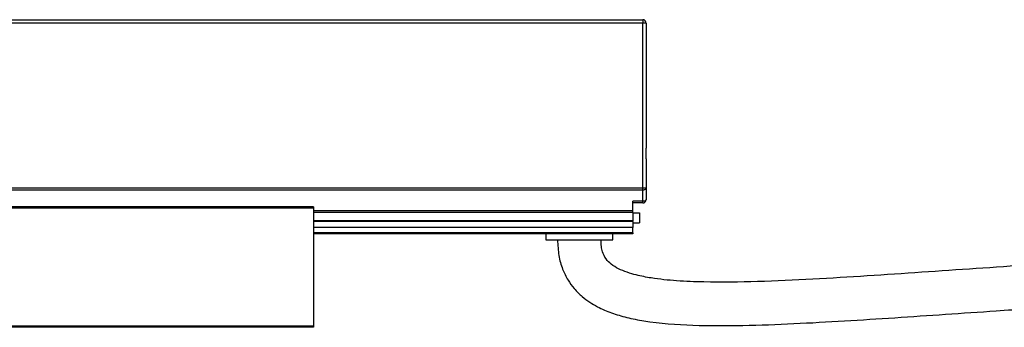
# Model space of a CAD drawing. Header units: millimetres. Extents: x -1015 to 3375, y 357 to 841.
# Tile 12 of 22: x 672 to 820, y 570 to 616. Entities that reach past the tile are written whole.
import ezdxf

# ---------------------------------------------------------------- set-up
doc = ezdxf.new("R2010")
doc.units = ezdxf.units.MM

# ---------------------------------------------------------------- blocks, each defined once
blk = doc.blocks.new('Drawing View2')
at = {"color": 7, "linetype": 'Continuous', "lineweight": 25}
for p, q in [((741.25, 32.9), (1192.75, 32.9)), ((1192.75, 32.9), (1192.75, 32.4)), ((1192.75, 32.4), (741.25, 32.4)), ((1192.75, 7.69), (1192.75, 32.4)), ((1193.25, 32.4), (1192.75, 32.4)), ((1193.25, 32.4), (1193.25, 14.01)), ((1193.25, 11.79), (1193.25, 7.69)), ((1192.75, 7.69), (-6.25, 7.69)), ((1192.75, 7.42), (-6.25, 7.42)), ((1193.25, 7.69), (1192.75, 7.69)), ((1192.75, 7.42), (1192.75, 7.69)), ((1192.75, 5.74), (1192.75, 7.42)), ((1193.25, 7.69), (1193.25, 6)), ((1143.5, 4.9), (1093, 4.9)), ((1143.5, 4.7), (1093, 4.7)), ((1143.5, 4.7), (1143.5, -12.9)), ((1192.75, 5.74), (1191.25, 5.74)), ((1191.25, 4.32), (1191.25, 5.74)), ((1192.75, 5.5), (1191.25, 5.5)), ((1192.75, 5.5), (1192.75, 5.74)), ((1191.25, 4.32), (1143.5, 4.32)), ((1191.25, 4.06), (1143.5, 4.06)), ((1191.25, 4.06), (1191.25, 4.32)), ((1191.25, 4.06), (1191.25, 2.8)), ((1191.25, 4), (1192.25, 4)), ((1192.25, 4), (1192.25, 2.5)), ((1191.25, 2.8), (1143.5, 2.8)), ((1191.25, 2.7), (1143.5, 2.7)), ((1191.25, 1.82), (1143.5, 1.82)), ((1191.25, 2.7), (1191.25, 2.8)), ((1191.25, 2.7), (1191.25, 1.82)), ((1191.25, 2.5), (1192.25, 2.5)), ((1191.25, 1.03), (1191.25, 1.82)), ((1191.25, 1.03), (1143.5, 1.03)), ((1191.25, 0.9), (1143.5, 0.9)), ((1178.25, 0.9), (1178.25, 0)), ((1178.25, 0), (1188.25, 0)), ((1188.25, 0), (1188.25, 0.9)), ((1191.25, 1.03), (1191.25, 0.9)), ((1093, -12.9), (1143.5, -12.9)), ((1143.5, -13.1), (1093, -13.1))]:
    blk.add_line(p, q, dxfattribs=at)
at = {"color": 7, "linetype": 'Continuous', "lineweight": 25, "flags": 128}
for points in [[(1193.25, 7.69), (1193.24, 7.63), (1193.21, 7.59), (1193.17, 7.54), (1193.1, 7.5), (1193.03, 7.47), (1192.94, 7.44), (1192.85, 7.43), (1192.75, 7.42)], [(1193.25, 6), (1193.24, 5.95), (1193.21, 5.9), (1193.17, 5.85), (1193.1, 5.82), (1193.03, 5.78), (1192.94, 5.76), (1192.85, 5.74), (1192.75, 5.74)]]:
    blk.add_lwpolyline(points, dxfattribs=at)
at = {"color": 7, "linetype": 'Continuous', "lineweight": 25}
for centre, start, end in [((1192.75, 32.4), 0, 90), ((1192.75, 6), 270, 0)]:
    blk.add_arc(centre, 0.5, start, end, dxfattribs=at)
for points, knots in [([(1193.25, 14.01), (1193.25, 13.93), (1193.24, 13.84), (1193.23, 13.66), (1193.22, 13.56), (1193.2, 13.28), (1193.19, 13.09), (1193.19, 12.71), (1193.2, 12.52), (1193.22, 12.24), (1193.23, 12.14), (1193.24, 11.96), (1193.25, 11.87), (1193.25, 11.79)], [0, 0, 0, 0, 0.125, 0.125, 0.25, 0.25, 0.5, 0.5, 0.75, 0.75, 0.875, 0.875, 1, 1, 1, 1]), ([(1143.5, 4.9), (1143.5, 4.9), (1143.5, 4.9), (1143.5, 4.87), (1143.5, 4.83), (1143.5, 4.77), (1143.5, 4.72), (1143.5, 4.7)], [0, 0, 0, 0, 0.145533, 0.35915, 0.572766, 0.786383, 1, 1, 1, 1]), ([(1180, 0), (1180.04, -0.8), (1180.1, -2.29), (1180.67, -4.33), (1181.48, -5.98), (1182.48, -7.37), (1183.6, -8.47), (1184.79, -9.35), (1186.24, -10.2), (1188.08, -10.99), (1190.42, -11.67), (1194.46, -12.46), (1200.29, -12.87), (1207.78, -12.86), (1215.35, -12.57), (1222.92, -12.15), (1230.48, -11.66), (1238.03, -11.15), (1244.72, -10.69), (1250.5, -10.31), (1255.37, -9.99), (1260.19, -9.69), (1264.96, -9.4), (1269.65, -9.14), (1274.35, -8.88), (1279.35, -8.63), (1284.75, -8.37), (1290.72, -8.12), (1297.29, -7.87), (1304.67, -7.62), (1312.94, -7.4), (1322.18, -7.21), (1332.45, -7.08), (1339.66, -7.06), (1343.45, -7.05)], [0, 0, 0, 0, 0.014003, 0.026257, 0.036998, 0.046241, 0.056228, 0.064572, 0.072254, 0.085839, 0.099719, 0.115056, 0.158334, 0.202328, 0.247049, 0.291653, 0.335805, 0.380518, 0.425061, 0.453846, 0.482522, 0.510972, 0.539067, 0.56668, 0.593689, 0.621927, 0.654883, 0.688856, 0.727297, 0.770552, 0.819006, 0.873081, 0.933243, 1, 1, 1, 1]), ([(1343.45, -0.55), (1339.94, -0.56), (1333.24, -0.57), (1323.65, -0.69), (1314.95, -0.85), (1307.08, -1.05), (1299.37, -1.29), (1291.91, -1.56), (1284.8, -1.86), (1278.15, -2.18), (1271.6, -2.52), (1264.74, -2.9), (1257.81, -3.32), (1247.7, -3.97), (1234.48, -4.88), (1220.87, -5.8), (1209.99, -6.3), (1203.2, -6.4), (1197.89, -6.19), (1194.51, -5.85), (1191.59, -5.28), (1189.55, -4.62), (1188.05, -3.73), (1187.18, -2.89), (1186.74, -1.94), (1186.53, -0.95), (1186.51, -0.34), (1186.5, 0)], [0, 0, 0, 0, 0.065725, 0.125487, 0.179707, 0.228773, 0.273042, 0.324303, 0.36856, 0.4064, 0.449091, 0.491516, 0.535049, 0.57926, 0.681277, 0.783267, 0.834896, 0.885275, 0.910567, 0.934449, 0.948698, 0.966315, 0.974316, 0.981247, 0.988615, 0.993571, 1, 1, 1, 1])]:
    blk.add_open_spline(points, degree=3, knots=knots, dxfattribs=at)
blk.add_open_spline([(1143.5, -12.9), (1143.5, -12.93), (1143.5, -12.98), (1143.5, -13.04), (1143.5, -13.09), (1143.5, -13.1), (1143.5, -13.1)], degree=3, dxfattribs=at)

msp = doc.modelspace()

# ---------------------------------------------------------------- block references
at = {"color": 7, "linetype": 'Continuous', "lineweight": 25}
msp.add_blockref('Drawing View2', (-427.29, 582.94), dxfattribs=at)

doc.saveas('drawing.dxf')
